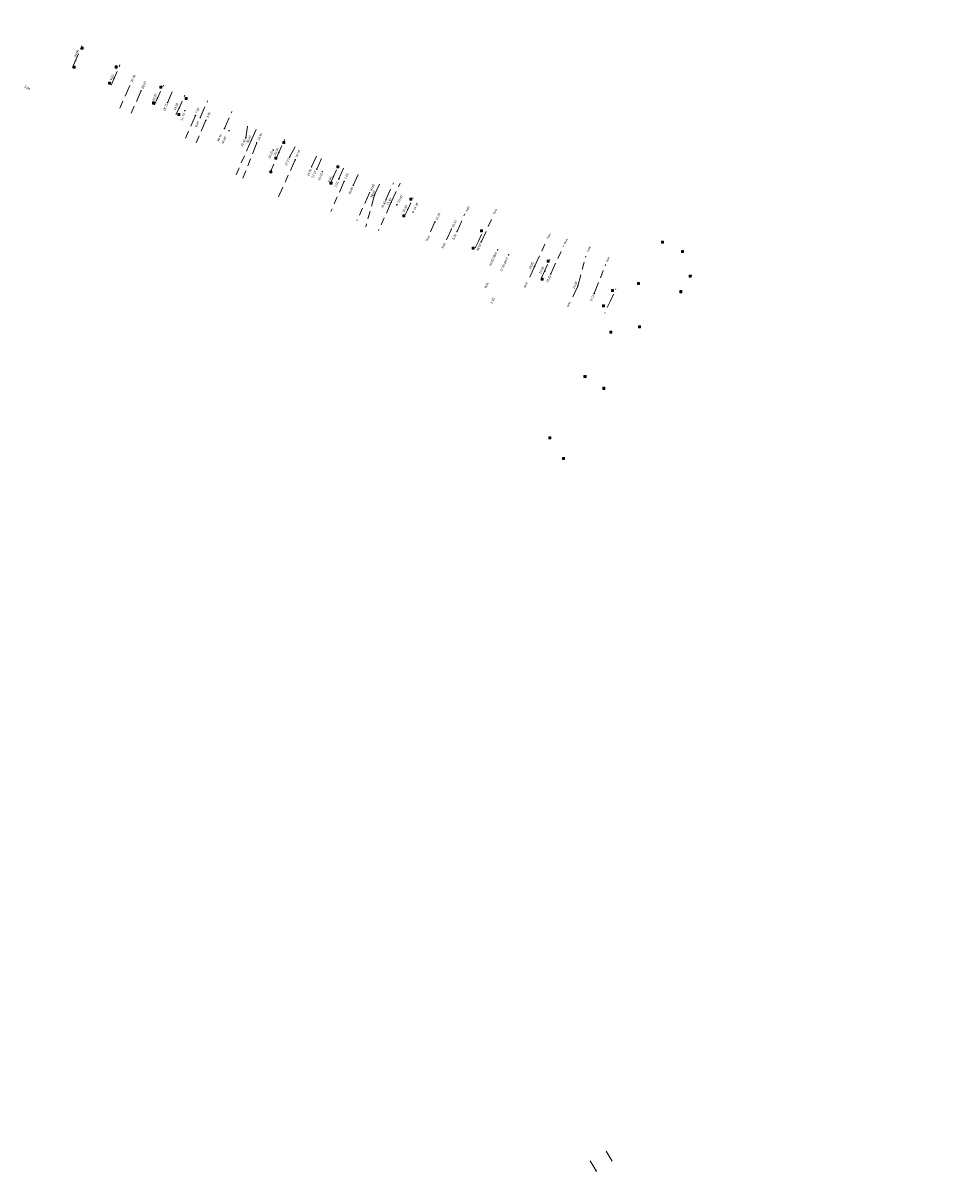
# Model space of a CAD drawing. Header units: inches. Extents: x 0 to 191500, y 0 to 342750.
# Tile 38 of 256: x 185609 to 185922, y 330103 to 330497. Entities that reach past the tile are written whole.
import ezdxf
from ezdxf import colors
from ezdxf.entities.mleader import LeaderData, LeaderLine
from ezdxf.enums import TextEntityAlignment as Align
from ezdxf.math import Vec2, Vec3

# ---------------------------------------------------------------- set-up
doc = ezdxf.new("R2010")
doc.units = ezdxf.units.IN
doc.header["$MEASUREMENT"] = 0
doc.linetypes.add('RI-GWA_HUISAANSLUITING', pattern=[23, 4, -1.8, 2.6, -1.8, 4.6, -1.8, 4.6, -1.8])
doc.linetypes.add('RI-HWA_KOLKAANSLUITING', pattern=[4.3, 2.5, -1.8])
doc.layers.get('0').update_dxf_attribs({"lineweight": 20})
for name, color, linetype, lineweight in [('ECW', 150, 'Continuous', 20), ('N-WE-RI-GWA-MAATVOERING-T25', 30, 'RI-GWA_HUISAANSLUITING', 20), ('N-WE-RI-GWA_HUISAANSLUITING', 30, 'RI-GWA_HUISAANSLUITING', 20), ('N-WE-RI-GWA_HUISAANSLUITING_PVC_160-G', 30, 'RI-GWA_HUISAANSLUITING', 20), ('N-WE-RI-HWA_KOLK-S', 150, 'Continuous', 20), ('N-WE-RI-HWA_KOLKAANSLUITING', 150, 'RI-HWA_KOLKAANSLUITING', 20), ('N-WE-RI-INLAAT', 7, 'Continuous', 20), ('Tekst algemeen', 7, 'Continuous', 20)]:
    doc.layers.add(name, color=color, linetype=linetype, lineweight=lineweight)
picture_1 = doc.add_image_def('image1.ecw', size_in_pixel=(220000, 285000))

# ---------------------------------------------------------------- blocks, each defined once
blk = doc.blocks.new('A$C2C270354')
h = blk.add_hatch(color=256)
h.dxf.hatch_style = 1
edge = h.paths.add_edge_path()
edge.add_arc((0, 0), 0.1, 0, 360)
blk.add_circle((0, 0), 0.1)

msp = doc.modelspace()

# ---------------------------------------------------------------- linework, layer by layer
at = {"layer": 'N-WE-RI-GWA-MAATVOERING-T25'}
msp.add_line((185654.658, 330471.162), (185654.694, 330471.253), dxfattribs=at)
at = {"layer": 'N-WE-RI-GWA_HUISAANSLUITING'}
for p, q in [((185645.328, 330475.537), (185641.305, 330466.562)), ((185649.147, 330473.791), (185645.136, 330464.683)), ((185658.104, 330469.691), (185660.395, 330474.873)), ((185669.244, 330464.596), (185671.749, 330470.298)), ((185667.607, 330465.345), (185663.5, 330456.043)), ((185671.153, 330463.722), (185667.189, 330454.608)), ((185677.488, 330460.896), (185680.022, 330466.702)), ((185684.717, 330457.711), (185685.596, 330463.338)), ((185686.593, 330456.884), (185688.861, 330461.938)), ((185686.593, 330456.884), (185681.404, 330445.19)), ((185688.422, 330456.075), (185683.765, 330444.005)), ((185699.586, 330451.155), (185702.251, 330456.163)), ((185707.089, 330447.846), (185709.241, 330452.569)), ((185701.508, 330450.309), (185695.871, 330437.678)), ((185708.827, 330447.078), (185710.722, 330451.321)), ((185716.332, 330443.774), (185718.489, 330448.638)), ((185721.23, 330441.593), (185723.353, 330446.357)), ((185718.161, 330442.966), (185713.622, 330432.717)), ((185728.491, 330438.358), (185730.645, 330443.185)), ((185732.328, 330436.648), (185734.867, 330442.447)), ((185734.154, 330435.833), (185737.157, 330442.39)), ((185726.8, 330439.108), (185722.508, 330429.647)), ((185728.491, 330438.358), (185725.455, 330427.466)), ((185734.154, 330435.833), (185729.833, 330426.28)), ((185748.999, 330429.223), (185747.446, 330425.775)), ((185756.489, 330425.886), (185759.176, 330431.942)), ((185764.679, 330422.308), (185768.673, 330431.054)), ((185754.571, 330426.741), (185752.959, 330423.076)), ((185782.83, 330413.996), (185786.818, 330422.605)), ((185788.339, 330411.494), (185792.693, 330421.024)), ((185797.49, 330407.341), (185800.247, 330417.539)), ((185782.83, 330413.996), (185780.693, 330409.284)), ((185803.091, 330404.8), (185806.959, 330414.644)), ((185797.49, 330407.341), (185795.306, 330402.565))]:
    msp.add_line(p, q, dxfattribs=at)
at = {"layer": 'N-WE-RI-GWA_HUISAANSLUITING_PVC_160-G'}
for p, q in [((185809.1897, 330109.88337), (185807.16012, 330113.32987)), ((185803.76598, 330106.64353), (185801.73639, 330110.09003))]:
    msp.add_line(p, q, dxfattribs=at)
at = {"layer": 'N-WE-RI-HWA_KOLK-S'}
for p, q in [((185628.72852, 330488.55597), (185628.72703, 330487.85952)), ((185628.72703, 330487.85952), (185629.42497, 330488.55448)), ((185628.72703, 330487.85952), (185629.42348, 330487.85803)), ((185628.72852, 330488.55597), (185629.42348, 330487.85803)), ((185629.42497, 330488.55448), (185628.72852, 330488.55597)), ((185629.42348, 330487.85803), (185629.42497, 330488.55448)), ((185626.03152, 330482.08197, 59.936), (185626.03003, 330481.38552, 59.936)), ((185626.03003, 330481.38552, 59.936), (185626.72797, 330482.08048, 59.936)), ((185626.03003, 330481.38552, 59.936), (185626.72648, 330481.38403, 59.936)), ((185626.03152, 330482.08197, 59.936), (185626.72648, 330481.38403, 59.936)), ((185626.72797, 330482.08048, 59.936), (185626.03152, 330482.08197, 59.936)), ((185626.72648, 330481.38403, 59.936), (185626.72797, 330482.08048, 59.936)), ((185640.31052, 330482.17597, 59.887), (185640.30903, 330481.47952, 59.887)), ((185640.30903, 330481.47952, 59.887), (185641.00697, 330482.17448, 59.887)), ((185640.30903, 330481.47952, 59.887), (185641.00548, 330481.47803, 59.887)), ((185640.31052, 330482.17597, 59.887), (185641.00548, 330481.47803, 59.887)), ((185641.00697, 330482.17448, 59.887), (185640.31052, 330482.17597, 59.887)), ((185641.00548, 330481.47803, 59.887), (185641.00697, 330482.17448, 59.887)), ((185638.07552, 330476.64397, 59.887), (185638.07403, 330475.94752, 59.887)), ((185638.07403, 330475.94752, 59.887), (185638.77197, 330476.64248, 59.887)), ((185638.07403, 330475.94752, 59.887), (185638.77048, 330475.94603, 59.887)), ((185638.07552, 330476.64397, 59.887), (185638.77048, 330475.94603, 59.887)), ((185638.77197, 330476.64248, 59.887), (185638.07552, 330476.64397, 59.887)), ((185638.77048, 330475.94603, 59.887), (185638.77197, 330476.64248, 59.887)), ((185655.51752, 330475.33497, 59.835), (185655.51603, 330474.63852, 59.835)), ((185655.51603, 330474.63852, 59.835), (185656.21397, 330475.33348, 59.835)), ((185655.51752, 330475.33497, 59.835), (185656.21248, 330474.63703, 59.835)), ((185656.21397, 330475.33348, 59.835), (185655.51752, 330475.33497, 59.835)), ((185656.21248, 330474.63703, 59.835), (185656.21397, 330475.33348, 59.835)), ((185655.51603, 330474.63852, 59.835), (185656.21248, 330474.63703, 59.835)), ((185664.07652, 330471.49497, 59.816), (185664.07503, 330470.79852, 59.816)), ((185664.07503, 330470.79852, 59.816), (185664.77297, 330471.49348, 59.816)), ((185664.07652, 330471.49497, 59.816), (185664.77148, 330470.79703, 59.816)), ((185664.77297, 330471.49348, 59.816), (185664.07652, 330471.49497, 59.816)), ((185664.77148, 330470.79703, 59.816), (185664.77297, 330471.49348, 59.816)), ((185653.02952, 330469.92997, 59.831), (185653.02803, 330469.23352, 59.831)), ((185653.02803, 330469.23352, 59.831), (185653.72597, 330469.92848, 59.831)), ((185653.02803, 330469.23352, 59.831), (185653.72448, 330469.23203, 59.831)), ((185653.02952, 330469.92997, 59.831), (185653.72448, 330469.23203, 59.831)), ((185653.72597, 330469.92848, 59.831), (185653.02952, 330469.92997, 59.831)), ((185653.72448, 330469.23203, 59.831), (185653.72597, 330469.92848, 59.831)), ((185664.07503, 330470.79852, 59.816), (185664.77148, 330470.79703, 59.816)), ((185661.62752, 330466.03197, 59.806), (185661.62603, 330465.33552, 59.806)), ((185661.62603, 330465.33552, 59.806), (185662.32397, 330466.03048, 59.806)), ((185661.62603, 330465.33552, 59.806), (185662.32248, 330465.33403, 59.806)), ((185661.62752, 330466.03197, 59.806), (185662.32248, 330465.33403, 59.806)), ((185662.32397, 330466.03048, 59.806), (185661.62752, 330466.03197, 59.806)), ((185662.32248, 330465.33403, 59.806), (185662.32397, 330466.03048, 59.806)), ((185697.26752, 330456.53397, 59.792), (185697.26603, 330455.83752, 59.792)), ((185697.26603, 330455.83752, 59.792), (185697.96397, 330456.53248, 59.792)), ((185697.26603, 330455.83752, 59.792), (185697.96248, 330455.83603, 59.792)), ((185697.26752, 330456.53397, 59.792), (185697.96248, 330455.83603, 59.792)), ((185697.96397, 330456.53248, 59.792), (185697.26752, 330456.53397, 59.792)), ((185697.96248, 330455.83603, 59.792), (185697.96397, 330456.53248, 59.792)), ((185694.60352, 330451.16497, 59.79), (185694.60203, 330450.46852, 59.79)), ((185694.60203, 330450.46852, 59.79), (185695.29997, 330451.16348, 59.79)), ((185694.60203, 330450.46852, 59.79), (185695.29848, 330450.46703, 59.79)), ((185694.60352, 330451.16497, 59.79), (185695.29848, 330450.46703, 59.79)), ((185695.29997, 330451.16348, 59.79), (185694.60352, 330451.16497, 59.79)), ((185695.29848, 330450.46703, 59.79), (185695.29997, 330451.16348, 59.79)), ((185715.65252, 330448.23697, 59.708), (185715.65103, 330447.54052, 59.708)), ((185715.65103, 330447.54052, 59.708), (185716.34897, 330448.23548, 59.708)), ((185715.65252, 330448.23697, 59.708), (185716.34748, 330447.53903, 59.708)), ((185716.34897, 330448.23548, 59.708), (185715.65252, 330448.23697, 59.708)), ((185716.34748, 330447.53903, 59.708), (185716.34897, 330448.23548, 59.708)), ((185692.91252, 330446.54897), (185692.91103, 330445.85252)), ((185692.91103, 330445.85252), (185693.60897, 330446.54748)), ((185692.91103, 330445.85252), (185693.60748, 330445.85103)), ((185692.91252, 330446.54897), (185693.60748, 330445.85103)), ((185693.60897, 330446.54748), (185692.91252, 330446.54897)), ((185693.60748, 330445.85103), (185693.60897, 330446.54748)), ((185715.65103, 330447.54052, 59.708), (185716.34748, 330447.53903, 59.708)), ((185713.31952, 330442.72697, 59.683), (185713.31803, 330442.03052, 59.683)), ((185713.31803, 330442.03052, 59.683), (185714.01597, 330442.72548, 59.683)), ((185713.31803, 330442.03052, 59.683), (185714.01448, 330442.02903, 59.683)), ((185713.31952, 330442.72697, 59.683), (185714.01448, 330442.02903, 59.683)), ((185714.01597, 330442.72548, 59.683), (185713.31952, 330442.72697, 59.683)), ((185714.01448, 330442.02903, 59.683), (185714.01597, 330442.72548, 59.683)), ((185740.44252, 330437.26897), (185740.44103, 330436.57252)), ((185740.44103, 330436.57252), (185741.13897, 330437.26748)), ((185740.44103, 330436.57252), (185741.13748, 330436.57103)), ((185740.44252, 330437.26897), (185741.13748, 330436.57103)), ((185741.13897, 330437.26748), (185740.44252, 330437.26897)), ((185741.13748, 330436.57103), (185741.13897, 330437.26748)), ((185738.09152, 330431.56497, 59.587), (185738.09003, 330430.86852, 59.587)), ((185738.09003, 330430.86852, 59.587), (185738.78797, 330431.56348, 59.587)), ((185738.09003, 330430.86852, 59.587), (185738.78648, 330430.86703, 59.587)), ((185738.09152, 330431.56497, 59.587), (185738.78648, 330430.86703, 59.587)), ((185738.78797, 330431.56348, 59.587), (185738.09152, 330431.56497, 59.587)), ((185738.78648, 330430.86703, 59.587), (185738.78797, 330431.56348, 59.587)), ((185764.43252, 330426.44897), (185764.43103, 330425.75252)), ((185764.43103, 330425.75252), (185765.12897, 330426.44748)), ((185764.43103, 330425.75252), (185765.12748, 330425.75103)), ((185764.43252, 330426.44897), (185765.12748, 330425.75103)), ((185765.12897, 330426.44748), (185764.43252, 330426.44897)), ((185765.12748, 330425.75103), (185765.12897, 330426.44748)), ((185761.65252, 330420.63897), (185761.65103, 330419.94252)), ((185761.65103, 330419.94252), (185762.34897, 330420.63748)), ((185761.65252, 330420.63897), (185762.34748, 330419.94103)), ((185762.34897, 330420.63748), (185761.65252, 330420.63897)), ((185762.34748, 330419.94103), (185762.34897, 330420.63748)), ((185825.93452, 330422.63797), (185825.93303, 330421.94152)), ((185825.93303, 330421.94152), (185826.63097, 330422.63648)), ((185825.93303, 330421.94152), (185826.62948, 330421.94003)), ((185825.93452, 330422.63797), (185826.62948, 330421.94003)), ((185826.63097, 330422.63648), (185825.93452, 330422.63797)), ((185826.62948, 330421.94003), (185826.63097, 330422.63648)), ((185761.65103, 330419.94252), (185762.34748, 330419.94103)), ((185832.75452, 330419.47397), (185832.75303, 330418.77752)), ((185832.75303, 330418.77752), (185833.45097, 330419.47248)), ((185832.75303, 330418.77752), (185833.44948, 330418.77603)), ((185832.75452, 330419.47397), (185833.44948, 330418.77603)), ((185833.45097, 330419.47248), (185832.75452, 330419.47397)), ((185833.44948, 330418.77603), (185833.45097, 330419.47248)), ((185787.13052, 330416.13697), (185787.12903, 330415.44052)), ((185787.12903, 330415.44052), (185787.82697, 330416.13548)), ((185787.12903, 330415.44052), (185787.82548, 330415.43903)), ((185787.13052, 330416.13697), (185787.82548, 330415.43903)), ((185787.82697, 330416.13548), (185787.13052, 330416.13697)), ((185787.82548, 330415.43903), (185787.82697, 330416.13548)), ((185785.11252, 330410.05897), (185785.11103, 330409.36252)), ((185785.11103, 330409.36252), (185785.80897, 330410.05748)), ((185785.11103, 330409.36252), (185785.80748, 330409.36103)), ((185785.11252, 330410.05897), (185785.80748, 330409.36103)), ((185785.80897, 330410.05748), (185785.11252, 330410.05897)), ((185785.80748, 330409.36103), (185785.80897, 330410.05748)), ((185817.81152, 330408.60297), (185817.81003, 330407.90652)), ((185817.81003, 330407.90652), (185818.50797, 330408.60148)), ((185817.81152, 330408.60297), (185818.50648, 330407.90503)), ((185818.50797, 330408.60148), (185817.81152, 330408.60297)), ((185818.50648, 330407.90503), (185818.50797, 330408.60148)), ((185835.41252, 330411.10097, 58.706), (185835.41103, 330410.40452, 58.706)), ((185835.41103, 330410.40452, 58.706), (185836.10897, 330411.09948, 58.706)), ((185835.41103, 330410.40452, 58.706), (185836.10748, 330410.40303, 58.706)), ((185835.41252, 330411.10097, 58.706), (185836.10748, 330410.40303, 58.706)), ((185836.10897, 330411.09948, 58.706), (185835.41252, 330411.10097, 58.706)), ((185836.10748, 330410.40303, 58.706), (185836.10897, 330411.09948, 58.706)), ((185809.00652, 330406.19697), (185809.00503, 330405.50052)), ((185809.00503, 330405.50052), (185809.70297, 330406.19548)), ((185809.00503, 330405.50052), (185809.70148, 330405.49903)), ((185809.00652, 330406.19697), (185809.70148, 330405.49903)), ((185809.70297, 330406.19548), (185809.00652, 330406.19697)), ((185809.70148, 330405.49903), (185809.70297, 330406.19548)), ((185817.81003, 330407.90652), (185818.50648, 330407.90503)), ((185832.18252, 330405.80297), (185832.18103, 330405.10652)), ((185832.18103, 330405.10652), (185832.87897, 330405.80148)), ((185832.18103, 330405.10652), (185832.87748, 330405.10503)), ((185832.18252, 330405.80297), (185832.87748, 330405.10503)), ((185832.87897, 330405.80148), (185832.18252, 330405.80297)), ((185832.87748, 330405.10503), (185832.87897, 330405.80148)), ((185805.96152, 330400.98997), (185805.96003, 330400.29352)), ((185805.96003, 330400.29352), (185806.65797, 330400.98848)), ((185805.96152, 330400.98997), (185806.65648, 330400.29203)), ((185806.65797, 330400.98848), (185805.96152, 330400.98997)), ((185806.65648, 330400.29203), (185806.65797, 330400.98848)), ((185805.96003, 330400.29352), (185806.65648, 330400.29203)), ((185818.12952, 330393.84897), (185818.12803, 330393.15252)), ((185818.12803, 330393.15252), (185818.82597, 330393.84748)), ((185818.12803, 330393.15252), (185818.82448, 330393.15103)), ((185818.12952, 330393.84897), (185818.82448, 330393.15103)), ((185818.82597, 330393.84748), (185818.12952, 330393.84897)), ((185818.82448, 330393.15103), (185818.82597, 330393.84748)), ((185808.39252, 330392.07497), (185808.39103, 330391.37852)), ((185808.39103, 330391.37852), (185809.08897, 330392.07348)), ((185808.39103, 330391.37852), (185809.08748, 330391.37703)), ((185808.39252, 330392.07497), (185809.08748, 330391.37703)), ((185809.08897, 330392.07348), (185808.39252, 330392.07497)), ((185809.08748, 330391.37703), (185809.08897, 330392.07348)), ((185799.63452, 330376.92597), (185799.63303, 330376.22952)), ((185799.63303, 330376.22952), (185800.33097, 330376.92448)), ((185799.63452, 330376.92597), (185800.32948, 330376.22803)), ((185800.33097, 330376.92448), (185799.63452, 330376.92597)), ((185800.32948, 330376.22803), (185800.33097, 330376.92448)), ((185799.63303, 330376.22952), (185800.32948, 330376.22803)), ((185806.04452, 330372.95097), (185806.04303, 330372.25452)), ((185806.04303, 330372.25452), (185806.74097, 330372.94948)), ((185806.04303, 330372.25452), (185806.73948, 330372.25303)), ((185806.04452, 330372.95097), (185806.73948, 330372.25303)), ((185806.74097, 330372.94948), (185806.04452, 330372.95097)), ((185806.73948, 330372.25303), (185806.74097, 330372.94948)), ((185787.64652, 330356.17097), (185787.64503, 330355.47452)), ((185787.64503, 330355.47452), (185788.34297, 330356.16948)), ((185787.64503, 330355.47452), (185788.34148, 330355.47303)), ((185787.64652, 330356.17097), (185788.34148, 330355.47303)), ((185788.34297, 330356.16948), (185787.64652, 330356.17097)), ((185788.34148, 330355.47303), (185788.34297, 330356.16948)), ((185792.32052, 330349.08697), (185792.31903, 330348.39052)), ((185792.31903, 330348.39052), (185793.01697, 330349.08548)), ((185792.31903, 330348.39052), (185793.01548, 330348.38903)), ((185792.32052, 330349.08697), (185793.01548, 330348.38903)), ((185793.01697, 330349.08548), (185792.32052, 330349.08697)), ((185793.01548, 330348.38903), (185793.01697, 330349.08548))]:
    msp.add_line(p, q, dxfattribs=at)
at = {"layer": 'N-WE-RI-HWA_KOLKAANSLUITING'}
for p, q in [((185626.867, 330483.981), (185629.042, 330489.067)), ((185626.867, 330483.981), (185625.697, 330481.37)), ((185639.962, 330477.992), (185641.969, 330482.517)), ((185639.962, 330477.992), (185638.763, 330475.184)), ((185654.694, 330471.253), (185656.713, 330475.652)), ((185662.061, 330467.885), (185663.977, 330472.186)), ((185654.694, 330471.253), (185653.429, 330468.353)), ((185662.061, 330467.885), (185660.89, 330465.456)), ((185695.926, 330452.769), (185697.906, 330457.134)), ((185695.926, 330452.769), (185692.945, 330445.992)), ((185714.501, 330444.58), (185716.217, 330448.526)), ((185714.501, 330444.58), (185713.076, 330441.389)), ((185739.727, 330433.352), (185741.535, 330437.327)), ((185739.727, 330433.352), (185738.425, 330430.533)), ((185763.797, 330422.631), (185765.406, 330426.354)), ((185763.8, 330422.6), (185762.314, 330419.551)), ((185786.2, 330412.4), (185788.048, 330416.401)), ((185786.2, 330412.4), (185784.86, 330409.384)), ((185808.6, 330402.3), (185810.453, 330406.402)), ((185808.6, 330402.3), (185806.679, 330398.097))]:
    msp.add_line(p, q, dxfattribs=at)

# ---------------------------------------------------------------- block references
at = {"layer": 'N-WE-RI-INLAAT'}
for p, rotation in [((185626.867, 330483.981), 0.06357443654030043), ((185639.962, 330477.992), 0.06357443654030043), ((185649.147, 330473.791), 0.06357443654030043), ((185654.694, 330471.253), 0.06357443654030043), ((185658.104, 330469.691), 0.06357443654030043), ((185662.061, 330467.885), 0.06357443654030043), ((185664.014, 330466.986), 0.06357443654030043), ((185667.607, 330465.345), 0.06357443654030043), ((185669.244, 330464.596), 0.06357443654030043), ((185671.153, 330463.722), 0.06357443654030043), ((185677.488, 330460.896), 0.06357443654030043), ((185679.044, 330460.212), 0.06357443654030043), ((185684.717, 330457.711), 0.06357443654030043), ((185686.593, 330456.884), 0.06357443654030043), ((185688.422, 330456.075), 0.06357443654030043), ((185694.051, 330453.596), 0.06357443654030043), ((185695.926, 330452.769), 0.06357443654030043), ((185699.586, 330451.155), 0.06357443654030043), ((185701.508, 330450.309), 0.06357443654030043), ((185707.089, 330447.846), 0.06357443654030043), ((185708.827, 330447.078), 0.06357443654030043), ((185710.704, 330446.254), 0.06357443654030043), ((185714.501, 330444.58), 0.06357443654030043), ((185716.332, 330443.774), 0.06357443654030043), ((185718.161, 330442.966), 0.06357443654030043), ((185721.23, 330441.593), 0.06357443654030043), ((185726.8, 330439.108), 0.06357443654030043), ((185728.491, 330438.358), 0.06357443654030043), ((185732.328, 330436.648), 0.06357443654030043), ((185734.154, 330435.833), 0.06357443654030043), ((185736.026, 330434.997), 0.06357443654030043), ((185739.727, 330433.352), 0.06357443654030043), ((185741.553, 330432.537), 0.06357443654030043), ((185748.999, 330429.223), 0.06357443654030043), ((185754.571, 330426.741), 0.06357443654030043), ((185756.489, 330425.886), 0.06357443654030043), ((185764.679, 330422.308), 0.06357443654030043), ((185770.308, 330419.676), 0.06357443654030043), ((185774.043, 330417.984), 0.06357443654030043), ((185782.83, 330413.996), 0.06357443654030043), ((185786.336, 330412.405), 0.06357443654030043), ((185788.339, 330411.494), 0.06357443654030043), ((185797.49, 330407.341), 0.06357443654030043), ((185803.091, 330404.8), 0.06357443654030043), ((185803.76598, 330106.64353), 359.4896959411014)]:
    msp.add_blockref('A$C2C270354', p, dxfattribs=dict(at, rotation=rotation))

# ---------------------------------------------------------------- texts
at = {"layer": 'N-WE-RI-GWA-MAATVOERING-T25'}
for s, height, rotation, oblique, p in [('20.50', 0.750241, 65.9513034, 0.022351, (185627.183, 330486.406)), ('6.20', 0.750241, 65.9513034, 0.022351, (185639.173, 330478.307)), ('32.30', 0.750241, 65.9513034, 0.022351, (185646.399, 330477.951)), ('28.10', 0.750241, 65.9513034, 0.022351, (185650.024, 330475.656)), ('22.00', 0.750241, 65.9513034, 0.022351, (185653.732, 330471.607)), ('18.25', 0.750241, 65.9513034, 0.022351, (185657.394, 330468.118)), ('13.90', 0.750241, 65.9513034, 0.022351, (185660.997, 330468.377)), ('7.80', 0.750241, 65.9513034, 0.022351, (185668.331, 330467.065)), ('11.75', 0.750241, 65.9513034, 0.022351, (185663.275, 330464.878)), ('3.90', 0.750241, 65.9513034, 0.022351, (185672.03, 330465.523)), ('6.00', 0.750241, 65.9513034, 0.022351, (185668.208, 330462.36)), ('46.35', 0.750241, 65.9513034, 0.022351, (185675.79, 330457.697)), ('44.45', 0.750241, 65.9513034, 0.022351, (185677.284, 330456.978)), ('38.45', 0.750241, 65.9513034, 0.022351, (185683.86, 330456.029)), ('36.40', 0.750241, 65.9513034, 0.022351, (185685.708, 330457.268)), ('34.40', 0.750241, 65.9513034, 0.022351, (185689.496, 330458.123)), ('28.25', 0.750241, 65.9513034, 0.022351, (185693.151, 330452.027)), ('26.20', 0.750241, 65.9513034, 0.022351, (185695.01, 330453.126)), ('20.10', 0.750241, 65.9513034, 0.022351, (185702.383, 330452.384)), ('22.20', 0.750241, 65.9513034, 0.022351, (185698.745, 330449.536)), ('14.00', 0.750241, 65.9513034, 0.022351, (185706.308, 330445.981)), ('12.10', 0.750241, 65.9513034, 0.022351, (185707.841, 330445.351)), ('10.05', 0.750241, 65.9513034, 0.022351, (185710.055, 330444.5)), ('5.90', 0.750241, 65.9513034, 0.022351, (185713.271, 330443.656)), ('1.90', 0.750241, 65.9513034, 0.022351, (185718.961, 330444.708)), ('3.90', 0.750241, 65.9513034, 0.022351, (185715.568, 330441.911)), ('46.60', 0.750059, 65.6174931, 0.0298382, (185720.369, 330439.792)), ('40.50', 0.750059, 65.6174931, 0.0298382, (185727.763, 330440.879)), ('38.65', 0.750059, 65.6174931, 0.0298382, (185727.84, 330438.651)), ('34.45', 0.750059, 65.6174931, 0.0298382, (185731.526, 330435.068)), ('32.45', 0.750059, 65.6174931, 0.0298382, (185733.353, 330436.064)), ('30.40', 0.750059, 65.6174931, 0.0298382, (185737.081, 330436.911)), ('26.35', 0.750059, 65.6174931, 0.0298382, (185738.811, 330433.715)), ('24.35', 0.750059, 65.6174931, 0.0298382, (185742.474, 330434.468)), ('16.20', 0.750059, 65.6174931, 0.0298382, (185749.993, 330430.987)), ('10.10', 0.750059, 65.6174931, 0.0298382, (185755.551, 330428.552)), ('8.00', 0.750059, 65.6174931, 0.0298382, (185755.604, 330424.113)), ('48.20', 0.750059, 65.6174931, 0.0298382, (185763.879, 330420.548)), ('42.05 blind', 0.7500592, 65.6174931, 0.0298382, (185768.722, 330416.536)), ('37.95 blind', 0.7500592, 65.6174931, 0.0298382, (185772.504, 330414.766)), ('28.30', 0.750059, 65.6174931, 0.0298382, (185781.749, 330414.369)), ('24.45', 0.750059, 65.6174931, 0.0298382, (185785.224, 330412.79)), ('22.25', 0.750059, 65.6174931, 0.0298382, (185787.611, 330409.841)), ('12.20', 0.750059, 65.6174931, 0.0298382, (185796.511, 330407.661)), ('6.05', 0.750059, 65.6174931, 0.0298382, (185768.595, 330402.455)), ('6.05', 0.750059, 65.6174931, 0.0298382, (185802.372, 330403.29))]:
    msp.add_text(s, height=height, rotation=rotation, dxfattribs=dict(at, oblique=oblique)).set_placement(p, align=Align.MIDDLE_CENTER)
at = {"layer": 'N-WE-RI-GWA-MAATVOERING-T25', "insert": (185609.64964, 330475.2836), "char_height": 0.75, "width": 17.6876727, "attachment_point": 4, "rotation": 327}
msp.add_mtext('3.80', dxfattribs=at)
at = {"layer": 'Tekst algemeen'}
for height, rotation, oblique, p in [(0.750395, 65.3804534, 0.0329394, (185760.026, 330433.601)), (0.750395, 65.3804534, 0.0329394, (185769.389, 330432.753)), (0.750395, 65.3804534, 0.0329394, (185746.505, 330423.587)), (0.750395, 65.3804534, 0.0329394, (185787.618, 330424.366)), (0.750395, 65.3804534, 0.0329394, (185751.866, 330421.111)), (0.750395, 65.3804534, 0.0329394, (185793.405, 330422.591)), (0.750395, 65.3804534, 0.0329394, (185801.261, 330419.927)), (0.750395, 65.3804534, 0.0329394, (185807.699, 330416.431)), (0.750395, 65.3804534, 0.0329394, (185766.471, 330407.641)), (0.750324, 245.1433471, 359.9664875, (185779.853, 330407.672)), (0.750059, 245.6174931, 0.0298382, (185794.554, 330401.146))]:
    msp.add_text('huis', height=height, rotation=rotation, dxfattribs=dict(at, oblique=oblique)).set_placement(p, align=Align.MIDDLE_CENTER)

# ---------------------------------------------------------------- pictures from other files: only their frames are drawn
at = {"layer": 'ECW'}
image = msp.add_image(picture_1, insert=(180500, 328500), size_in_units=(11000, 14250), dxfattribs=at)
image.dxf.flags = 7

# ---------------------------------------------------------------- leaders
at = {"layer": 'Tekst algemeen'}
ml = msp.add_multileader_mtext('Standard', dxfattribs=at)
ml.set_content('Grindkoffer', color=256)
ml.set_leader_properties()
ml.build(insert=Vec2(0, 0))
ml.multileader.update_dxf_attribs({"text_right_attachment_type": 6, "dogleg_length": 0.2, "arrow_head_size": 5})
ctx = ml.context
ctx.base_point, ctx.char_height, ctx.arrow_head_size, ctx.landing_gap_size, ctx.plane_origin, ctx.plane_x_axis, ctx.plane_y_axis = Vec3(185789.34017, 332982.33236), 0.5, 5, 0.2, Vec3(185787.00548, 332984.05412), Vec3(0.995206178, 0.097799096), Vec3(-0.097799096, 0.995206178)
ctx.right_attachment = 6
notes = []
notes.append((ctx, [(0, (0, 0, 0), (0, 0), (1, 0), 1, [])]))
ctx.mtext.insert, ctx.mtext.text_direction, ctx.mtext.rotation, ctx.mtext.flow_direction = Vec3(185789.51476, 332982.60072), Vec3(0.995206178, 0.097799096), 0.097955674, 5
for ctx, leaders in notes:
    for number, flags, end, landing, length, lines in leaders:
        leader = LeaderData()
        leader.index, (leader.has_last_leader_line, leader.has_dogleg_vector, leader.attachment_direction) = number, flags
        leader.last_leader_point, leader.dogleg_vector, leader.dogleg_length = Vec3(end), Vec3(landing), length
        for number, points, colour, breaks in lines:
            line = LeaderLine()
            line.index, line.vertices, line.color, line.breaks = number, Vec3.list(points), colors.encode_raw_color(colour), breaks
            leader.lines.append(line)
        ctx.leaders.append(leader)

doc.saveas('drawing.dxf')
